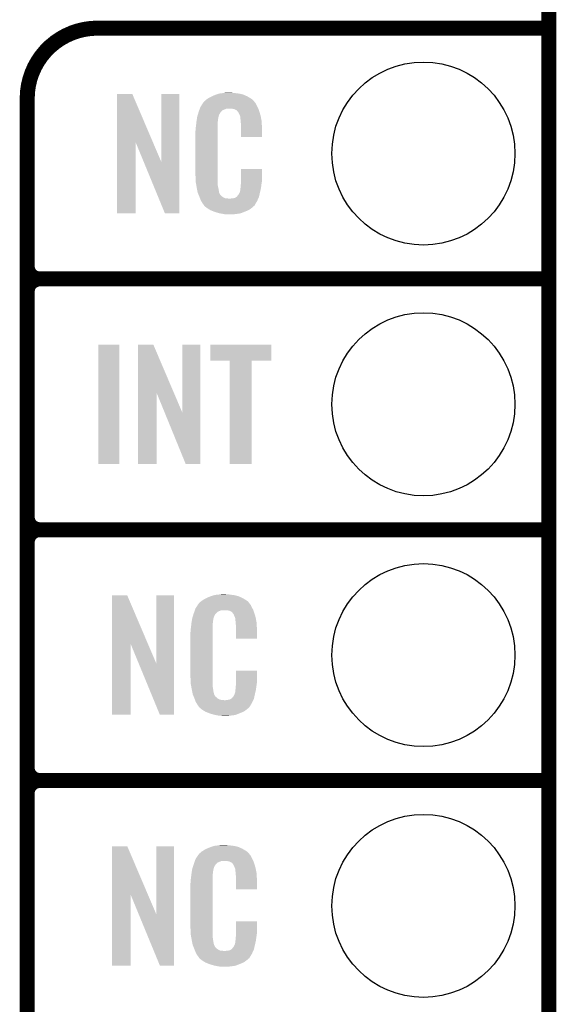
# Model space of a CAD drawing. Extents: x -1.3 to 24.2, y -3.9 to 39.2.
# Tile 25 of 34: x 18.8 to 24.2, y 9.2 to 19.1. Entities that reach past the tile are written whole.
import ezdxf

# ---------------------------------------------------------------- set-up
doc = ezdxf.new("R2010")
doc.units = 0
doc.layers.get('0').update_dxf_attribs({"linetype": 'CONTINUOUS'})
for name, color, linetype in [('COMPASS_9_CLICK_V101_GKO', 5, 'CONTINUOUS'), ('COMPASS_9_CLICK_V101_GTO', 14, 'CONTINUOUS'), ('COMPASS_9_CLICK_V101_GTS', 12, 'CONTINUOUS')]:
    doc.layers.add(name, color=color, linetype=linetype)

# ---------------------------------------------------------------- blocks, each defined once
blk = doc.blocks.new('ROUND_28')
blk.add_circle((0, 0), 0.9271)

msp = doc.modelspace()

# ---------------------------------------------------------------- linework, layer by layer
at = {"layer": 'COMPASS_9_CLICK_V101_GKO', "const_width": 0.1524}
msp.add_lwpolyline([(24.13, -1.27), (24.13, 36.83)], dxfattribs=at)
at = {"layer": 'COMPASS_9_CLICK_V101_GTO', "const_width": 0.1524}
for points in [[(19.558, 19.05, 0.4142136), (18.8468, 18.3388)], [(18.8468, 16.637, 0.4142136), (18.9738, 16.51)], [(18.9738, 16.51, 0.4142136), (18.8468, 16.383)], [(18.9738, 16.51, 0.4142136), (18.8468, 16.383)], [(18.8468, 14.097, 0.4142136), (18.9738, 13.97)], [(18.9738, 13.97, 0.4142136), (18.8468, 13.843)], [(18.9738, 13.97, 0.4142136), (18.8468, 13.843)], [(18.8468, 11.557, 0.4142136), (18.9738, 11.43)], [(18.9738, 11.43, 0.4142136), (18.8468, 11.303)], [(18.9738, 11.43, 0.4142136), (18.8468, 11.303)]]:
    msp.add_lwpolyline(points, format="xyb", dxfattribs=at)
for points in [[(19.558, 19.05), (24.13, 19.05)], [(18.8468, -0.5588), (18.8468, 18.3388)], [(18.9738, 16.51), (24.13, 16.51)], [(18.9738, 16.51), (24.13, 16.51)], [(18.8468, 14.097), (18.8468, 16.383)], [(18.9738, 13.97), (24.13, 13.97)], [(18.9738, 13.97), (24.13, 13.97)], [(18.8468, 11.557), (18.8468, 13.843)], [(18.9738, 11.43), (24.13, 11.43)], [(18.9738, 11.43), (24.13, 11.43)], [(18.8468, 9.017), (18.8468, 11.303)]]:
    msp.add_lwpolyline(points, dxfattribs=at)
at = {"layer": 'COMPASS_9_CLICK_V101_GTO'}
for points in [[(19.756134, 17.896718), (19.756142, 18.384504), (20.119128, 17.896718), (19.911064, 18.384504)], [(19.756142, 18.384504), (19.756144, 18.38452), (19.911064, 18.384504), (19.756144, 18.38452)], [(20.2057, 17.693758), (20.205722, 18.384496), (20.386026, 17.693758), (20.38604, 18.384496)], [(20.205722, 18.384496), (20.205724, 18.38452), (20.38604, 18.384496), (20.205724, 18.38452)], [(20.690842, 18.34642), (20.71624, 18.35912), (21.09809, 18.34642), (21.07692, 18.35912)], [(20.71624, 18.35912), (20.7264, 18.3642), (21.07692, 18.35912), (21.06531, 18.3642)], [(20.7264, 18.3642), (20.751798, 18.37436), (21.06531, 18.3642), (21.042088, 18.37436)], [(20.751798, 18.37436), (20.759418, 18.3769), (21.042088, 18.37436), (21.036282, 18.3769)], [(20.759418, 18.3769), (20.77466, 18.38198), (21.036282, 18.3769), (21.015962, 18.38198)], [(20.77466, 18.38198), (20.791594, 18.38706), (21.015962, 18.38198), (20.99564, 18.38706)], [(20.791594, 18.38706), (20.800062, 18.3896), (20.99564, 18.38706), (20.97532, 18.3896)], [(20.800062, 18.3896), (20.83054, 18.39214), (20.97532, 18.3896), (20.955, 18.39214)], [(20.83054, 18.39214), (20.84578, 18.39468), (20.955, 18.39214), (20.939762, 18.39468)], [(20.84578, 18.39468), (20.861022, 18.39722), (20.924522, 18.39468), (20.911822, 18.39722)], [(20.59726, 18.239738), (20.601942, 18.252442), (21.18614, 18.239738), (21.179212, 18.252442)], [(20.601942, 18.252442), (20.6118, 18.26768), (21.179212, 18.252442), (21.1709, 18.26768)], [(20.6118, 18.26768), (20.626588, 18.290536), (21.1709, 18.26768), (21.160742, 18.290536)], [(20.626588, 18.290536), (20.62988, 18.295622), (21.160742, 18.290536), (21.15566, 18.295622)], [(20.62988, 18.295622), (20.629904, 18.29816), (21.15566, 18.295622), (21.153124, 18.29816)], [(20.629904, 18.29816), (20.632426, 18.298168), (21.153124, 18.29816), (21.153116, 18.298168)], [(20.632426, 18.298168), (20.634452, 18.300702), (21.153116, 18.298168), (21.150582, 18.300702)], [(20.634452, 18.300702), (20.63851, 18.305776), (21.150582, 18.300702), (21.148042, 18.305776)], [(20.63851, 18.305776), (20.64258, 18.310862), (21.148042, 18.305776), (21.143684, 18.310862)], [(20.64258, 18.310862), (20.657094, 18.32356), (21.143684, 18.310862), (21.132802, 18.32356)], [(20.657094, 18.32356), (20.662902, 18.32864), (21.132802, 18.32356), (21.125692, 18.32864)], [(20.662902, 18.32864), (20.674878, 18.336262), (21.125692, 18.32864), (21.11502, 18.336262)], [(20.674878, 18.336262), (20.690842, 18.34642), (21.11502, 18.336262), (21.09809, 18.34642)], [(20.567314, 18.143218), (20.56892, 18.153382), (20.78228, 18.143218), (20.78505, 18.153382)], [(20.56892, 18.153382), (20.574252, 18.171158), (20.78505, 18.153382), (20.789898, 18.171158)], [(20.574252, 18.171158), (20.581108, 18.194018), (20.789898, 18.171158), (20.802598, 18.194018)], [(20.581108, 18.194018), (20.584158, 18.20418), (20.802598, 18.194018), (20.812762, 18.20418)], [(20.584158, 18.20418), (20.589772, 18.219416), (20.812762, 18.20418), (20.828002, 18.219416)], [(20.589772, 18.219416), (20.595388, 18.234658), (20.828002, 18.219416), (20.866096, 18.234658)], [(20.595388, 18.23466), (20.59726, 18.239738), (21.187954, 18.23466), (21.18614, 18.239738)], [(20.595388, 18.234658), (20.595388, 18.23466), (20.866096, 18.234658), (20.914358, 18.23466)], [(20.93214, 18.23212), (20.914358, 18.23466), (21.188862, 18.23212), (21.187954, 18.23466)], [(20.944838, 18.22958), (20.93214, 18.23212), (21.189768, 18.22958), (21.188862, 18.23212)], [(20.970234, 18.21688), (20.944838, 18.22958), (21.194304, 18.21688), (21.189768, 18.22958)], [(20.972778, 18.211804), (20.970234, 18.21688), (21.196116, 18.211804), (21.194304, 18.21688)], [(20.979312, 18.20418), (20.972778, 18.211804), (21.198838, 18.20418), (21.196116, 18.211804)], [(20.988018, 18.19402), (20.979312, 18.20418), (21.201828, 18.19402), (21.198838, 18.20418)], [(20.99818, 18.17116), (20.988018, 18.19402), (21.208552, 18.17116), (21.201828, 18.19402)], [(21.002244, 18.161002), (20.99818, 18.17116), (21.21154, 18.161002), (21.208552, 18.17116)], [(21.00326, 18.15846), (21.002244, 18.161002), (21.212026, 18.15846), (21.21154, 18.161002)], [(21.005798, 18.153384), (21.00326, 18.15846), (21.212992, 18.153384), (21.212026, 18.15846)], [(21.0058, 18.138142), (21.005798, 18.153384), (21.215894, 18.138142), (21.212992, 18.153384)], [(20.55368, 18.04162), (20.55622, 18.0594), (20.77466, 18.04162), (20.77466, 18.0594)], [(20.55622, 18.0594), (20.556502, 18.061938), (20.77466, 18.0594), (20.77466, 18.061938)], [(20.556502, 18.061938), (20.55876, 18.08226), (20.77466, 18.061938), (20.7772, 18.08226)], [(20.55876, 18.08226), (20.561016, 18.102578), (20.7772, 18.08226), (20.7772, 18.102578)], [(20.561016, 18.102578), (20.5613, 18.10512), (20.7772, 18.102578), (20.777708, 18.10512)], [(20.5613, 18.10512), (20.562902, 18.115278), (20.777708, 18.10512), (20.77974, 18.115278)], [(20.562902, 18.115278), (20.564908, 18.127978), (20.77974, 18.115278), (20.77974, 18.127978)], [(20.564908, 18.127978), (20.566512, 18.138138), (20.77974, 18.127978), (20.78228, 18.138138)], [(20.566512, 18.138138), (20.567314, 18.143218), (20.78228, 18.138138), (20.78228, 18.143218)], [(21.00834, 18.12036), (21.0058, 18.138142), (21.219282, 18.12036), (21.215894, 18.138142)], [(21.009318, 18.107658), (21.00834, 18.12036), (21.2217, 18.107658), (21.219282, 18.12036)], [(21.01088, 18.08734), (21.009318, 18.107658), (21.222584, 18.08734), (21.2217, 18.107658)], [(21.01088, 18.04924), (21.01088, 18.08734), (21.22424, 18.04924), (21.222584, 18.08734)], [(20.55114, 18.011142), (20.55368, 18.023842), (20.77466, 18.011142), (20.77466, 18.023842)], [(20.55114, 17.56156), (20.55114, 18.011142), (20.77466, 17.56156), (20.77466, 18.011142)], [(20.55368, 18.023842), (20.55368, 18.04162), (20.77466, 18.023842), (20.77466, 18.04162)], [(21.01088, 17.947664), (21.01088, 18.04924), (21.224216, 17.947664), (21.22424, 18.04924)], [(19.75612, 17.175504), (19.756134, 17.896718), (19.944056, 17.175504), (19.94408, 17.896718)], [(20.02771, 17.693758), (19.94408, 17.896718), (20.2057, 17.693758), (20.119128, 17.896718)], [(21.224216, 17.94764), (21.01088, 17.947664), (21.224216, 17.94764), (21.224216, 17.947664)], [(20.241256, 17.175496), (20.02771, 17.693758), (20.386016, 17.175496), (20.386026, 17.693758)], [(20.553492, 17.49806), (20.55114, 17.56156), (20.77466, 17.49806), (20.77466, 17.56156)], [(21.010884, 17.498058), (21.010902, 17.622496), (21.22424, 17.498058), (21.22424, 17.622496)], [(21.010902, 17.622496), (21.010904, 17.62252), (21.22424, 17.622496), (21.010904, 17.62252)], [(20.55368, 17.492982), (20.553492, 17.49806), (20.775386, 17.492982), (20.77466, 17.49806)], [(20.55589, 17.480278), (20.55368, 17.492982), (20.7772, 17.480278), (20.775386, 17.492982)], [(20.559866, 17.457418), (20.55589, 17.480278), (20.7772, 17.457418), (20.7772, 17.480278)], [(20.56384, 17.43456), (20.559866, 17.457418), (20.782014, 17.43456), (20.7772, 17.457418)], [(21.00834, 17.4498), (21.010244, 17.46504), (21.217126, 17.4498), (21.21916, 17.46504)], [(21.010244, 17.46504), (21.01088, 17.470122), (21.21916, 17.46504), (21.219886, 17.470122)], [(21.01088, 17.48282), (21.010884, 17.498058), (21.2217, 17.48282), (21.22424, 17.498058)], [(21.01088, 17.470122), (21.01088, 17.48282), (21.219886, 17.470122), (21.2217, 17.48282)], [(20.568922, 17.40916), (20.56384, 17.43456), (20.78736, 17.40916), (20.782014, 17.43456)], [(20.573494, 17.386298), (20.568922, 17.40916), (20.789902, 17.386298), (20.78736, 17.40916)], [(20.574, 17.383762), (20.573494, 17.386298), (20.791172, 17.383762), (20.789902, 17.386298)], [(20.581322, 17.365982), (20.574, 17.383762), (20.800062, 17.365982), (20.791172, 17.383762)], [(20.58237, 17.363436), (20.581322, 17.365982), (20.802602, 17.363436), (20.800062, 17.365982)], [(20.58446, 17.358362), (20.58237, 17.363436), (20.805144, 17.358362), (20.802602, 17.363436)], [(20.586552, 17.353278), (20.58446, 17.358362), (20.812762, 17.353278), (20.805144, 17.358362)], [(20.58969, 17.34566), (20.586552, 17.353278), (20.82038, 17.34566), (20.812762, 17.353278)], [(20.975322, 17.350738), (20.985482, 17.360902), (21.19658, 17.350738), (21.198838, 17.360902)], [(20.985482, 17.360902), (20.99818, 17.38376), (21.198838, 17.360902), (21.20392, 17.38376)], [(20.99818, 17.38376), (20.998182, 17.383762), (21.20392, 17.38376), (21.20392, 17.383762)], [(20.998182, 17.383762), (21.0058, 17.409162), (21.20392, 17.383762), (21.209896, 17.409162)], [(21.0058, 17.424402), (21.006308, 17.426942), (21.213482, 17.424402), (21.21408, 17.426942)], [(21.0058, 17.409162), (21.0058, 17.424402), (21.209896, 17.409162), (21.213482, 17.424402)], [(21.006308, 17.426942), (21.00834, 17.437102), (21.21408, 17.426942), (21.215434, 17.437102)], [(21.00834, 17.437102), (21.00834, 17.4498), (21.215434, 17.437102), (21.217126, 17.4498)], [(20.59178, 17.34058), (20.58969, 17.34566), (20.828002, 17.34058), (20.82038, 17.34566)], [(20.593734, 17.3355), (20.59178, 17.34058), (20.835622, 17.3355), (20.828002, 17.34058)], [(20.596666, 17.32788), (20.593734, 17.3355), (20.850864, 17.32788), (20.835622, 17.3355)], [(20.59862, 17.3228), (20.596666, 17.32788), (20.896582, 17.3228), (20.850864, 17.32788)], [(20.60448, 17.30756), (20.59862, 17.3228), (21.179416, 17.30756), (21.186586, 17.3228)], [(20.611538, 17.29486), (20.60448, 17.30756), (21.17344, 17.29486), (21.179416, 17.30756)], [(20.617182, 17.284698), (20.611538, 17.29486), (21.167342, 17.284698), (21.17344, 17.29486)], [(20.62734, 17.26946), (20.617182, 17.284698), (21.1582, 17.26946), (21.167342, 17.284698)], [(20.629874, 17.266926), (20.62734, 17.26946), (21.156678, 17.266926), (21.1582, 17.26946)], [(20.62988, 17.264384), (20.629874, 17.266926), (21.155154, 17.264384), (21.156678, 17.266926)], [(20.636414, 17.25676), (20.62988, 17.264384), (21.15058, 17.25676), (21.155154, 17.264384)], [(20.640766, 17.25168), (20.636414, 17.25676), (21.148036, 17.25168), (21.15058, 17.25676)], [(20.896582, 17.3228), (20.906742, 17.322802), (21.186586, 17.3228), (21.186588, 17.322802)], [(20.906742, 17.322802), (20.914364, 17.32534), (21.186588, 17.322802), (21.187782, 17.32534)], [(20.924522, 17.32534), (20.949922, 17.33042), (21.187782, 17.32534), (21.190172, 17.33042)], [(20.949922, 17.33042), (20.962616, 17.338038), (21.190172, 17.33042), (21.193758, 17.338038)], [(20.962616, 17.338038), (20.96262, 17.33804), (21.193758, 17.338038), (21.193758, 17.33804)], [(20.96262, 17.33804), (20.972782, 17.345666), (21.193758, 17.33804), (21.195452, 17.345666)], [(20.972782, 17.345666), (20.975322, 17.350738), (21.195452, 17.345666), (21.19658, 17.350738)], [(19.944056, 17.17548), (19.75612, 17.175504), (19.944056, 17.17548), (19.944056, 17.175504)], [(20.386016, 17.17548), (20.241256, 17.175496), (20.386016, 17.17548), (20.386016, 17.175496)], [(20.645118, 17.2466), (20.640766, 17.25168), (21.141688, 17.2466), (21.148036, 17.25168)], [(20.651046, 17.24152), (20.645118, 17.2466), (21.13534, 17.24152), (21.141688, 17.2466)], [(20.662898, 17.23136), (20.651046, 17.24152), (21.123488, 17.23136), (21.13534, 17.24152)], [(20.671028, 17.22628), (20.662898, 17.23136), (21.117562, 17.22628), (21.123488, 17.23136)], [(20.69948, 17.2085), (20.671028, 17.22628), (21.092162, 17.2085), (21.117562, 17.22628)], [(20.70354, 17.205962), (20.69948, 17.2085), (21.086238, 17.205962), (21.092162, 17.2085)], [(20.736196, 17.19326), (20.70354, 17.205962), (21.0566, 17.19326), (21.086238, 17.205962)], [(20.74926, 17.188178), (20.736196, 17.19326), (21.04353, 17.188178), (21.0566, 17.19326)], [(20.792438, 17.17548), (20.74926, 17.188178), (21.010878, 17.17548), (21.04353, 17.188178)], [(20.819534, 17.1704), (20.792438, 17.17548), (20.988018, 17.1704), (21.010878, 17.17548)], [(20.83308, 17.16786), (20.819534, 17.1704), (20.96008, 17.16786), (20.988018, 17.1704)], [(20.848318, 17.16532), (20.83308, 17.16786), (20.944838, 17.16532), (20.96008, 17.16786)], [(20.878798, 17.16278), (20.866098, 17.16532), (20.929598, 17.16278), (20.944838, 17.16532)], [(19.56562, 14.635504), (19.565642, 15.844496), (19.781496, 14.635504), (19.78152, 15.844496)], [(19.565642, 15.844496), (19.565644, 15.84452), (19.78152, 15.844496), (19.565644, 15.84452)], [(19.969494, 15.356718), (19.969502, 15.844504), (20.332488, 15.356718), (20.124424, 15.844504)], [(19.969502, 15.844504), (19.969504, 15.84452), (20.124424, 15.844504), (19.969504, 15.84452)], [(20.41906, 15.153758), (20.419082, 15.844496), (20.599386, 15.153758), (20.5994, 15.844496)], [(20.419082, 15.844496), (20.419084, 15.84452), (20.5994, 15.844496), (20.419084, 15.84452)], [(20.701, 15.681984), (20.701022, 15.844496), (21.318196, 15.681984), (21.31822, 15.844496)], [(20.701022, 15.844496), (20.701024, 15.84452), (21.31822, 15.844496), (20.701024, 15.84452)], [(20.899096, 15.68196), (20.701, 15.681984), (21.318196, 15.68196), (21.318196, 15.681984)], [(20.899098, 15.681936), (20.899096, 15.68196), (21.1201, 15.681936), (21.318196, 15.68196)], [(20.89912, 14.635504), (20.899098, 15.681936), (21.120076, 14.635504), (21.1201, 15.681936)], [(19.96948, 14.635504), (19.969494, 15.356718), (20.157416, 14.635504), (20.15744, 15.356718)], [(20.240354, 15.153758), (20.15744, 15.356718), (20.41906, 15.153758), (20.332488, 15.356718)], [(20.452076, 14.635496), (20.240354, 15.153758), (20.599376, 14.635496), (20.599386, 15.153758)], [(19.781496, 14.63548), (19.56562, 14.635504), (19.781496, 14.63548), (19.781496, 14.635504)], [(20.157416, 14.63548), (19.96948, 14.635504), (20.157416, 14.63548), (20.157416, 14.635504)], [(20.599376, 14.63548), (20.452076, 14.635496), (20.599376, 14.63548), (20.599376, 14.635496)], [(21.120076, 14.63548), (20.89912, 14.635504), (21.120076, 14.63548), (21.120076, 14.635504)], [(19.705334, 12.816718), (19.705342, 13.304504), (20.068328, 12.816718), (19.860264, 13.304504)], [(19.705342, 13.304504), (19.705344, 13.30452), (19.860264, 13.304504), (19.705344, 13.30452)], [(20.1549, 12.613758), (20.154922, 13.304496), (20.335226, 12.613758), (20.33524, 13.304496)], [(20.154922, 13.304496), (20.154924, 13.30452), (20.33524, 13.304496), (20.154924, 13.30452)], [(20.624078, 13.256262), (20.640042, 13.26642), (21.06422, 13.256262), (21.04729, 13.26642)], [(20.640042, 13.26642), (20.66544, 13.27912), (21.04729, 13.26642), (21.02612, 13.27912)], [(20.66544, 13.27912), (20.6756, 13.2842), (21.02612, 13.27912), (21.01451, 13.2842)], [(20.6756, 13.2842), (20.700998, 13.29436), (21.01451, 13.2842), (20.991288, 13.29436)], [(20.700998, 13.29436), (20.708618, 13.2969), (20.991288, 13.29436), (20.985482, 13.2969)], [(20.708618, 13.2969), (20.72386, 13.30198), (20.985482, 13.2969), (20.965162, 13.30198)], [(20.72386, 13.30198), (20.740794, 13.30706), (20.965162, 13.30198), (20.94484, 13.30706)], [(20.740794, 13.30706), (20.749262, 13.3096), (20.94484, 13.30706), (20.92452, 13.3096)], [(20.749262, 13.3096), (20.77974, 13.31214), (20.92452, 13.3096), (20.9042, 13.31214)], [(20.77974, 13.31214), (20.79498, 13.31468), (20.9042, 13.31214), (20.888962, 13.31468)], [(20.79498, 13.31468), (20.810222, 13.31722), (20.873722, 13.31468), (20.861022, 13.31722)], [(20.546694, 13.159738), (20.551142, 13.172442), (21.13534, 13.159738), (21.128412, 13.172442)], [(20.551142, 13.172442), (20.561, 13.18768), (21.128412, 13.172442), (21.1201, 13.18768)], [(20.561, 13.18768), (20.57579, 13.210536), (21.1201, 13.18768), (21.109942, 13.210536)], [(20.57579, 13.210536), (20.579082, 13.215622), (21.109942, 13.210536), (21.10486, 13.215622)], [(20.579082, 13.215622), (20.581622, 13.218162), (21.10486, 13.215622), (21.102322, 13.218162)], [(20.581622, 13.218162), (20.583652, 13.220702), (21.102322, 13.218162), (21.099782, 13.220702)], [(20.583652, 13.220702), (20.587712, 13.225776), (21.099782, 13.220702), (21.097242, 13.225776)], [(20.587712, 13.225776), (20.59178, 13.230862), (21.097242, 13.225776), (21.092884, 13.230862)], [(20.59178, 13.230862), (20.606294, 13.24356), (21.092884, 13.230862), (21.082002, 13.24356)], [(20.606294, 13.24356), (20.612102, 13.24864), (21.082002, 13.24356), (21.074892, 13.24864)], [(20.612102, 13.24864), (20.624078, 13.256262), (21.074892, 13.24864), (21.06422, 13.256262)], [(20.516514, 13.063218), (20.51812, 13.073382), (20.73148, 13.063218), (20.73425, 13.073382)], [(20.51812, 13.073382), (20.523732, 13.091158), (20.73425, 13.073382), (20.739098, 13.091158)], [(20.523732, 13.091158), (20.530952, 13.114018), (20.739098, 13.091158), (20.751798, 13.114018)], [(20.530952, 13.114018), (20.53336, 13.12164), (20.751798, 13.114018), (20.75942, 13.12164)], [(20.53336, 13.12164), (20.539582, 13.139416), (20.75942, 13.12164), (20.777202, 13.139416)], [(20.539582, 13.139416), (20.544916, 13.154658), (20.777202, 13.139416), (20.815296, 13.154658)], [(20.544916, 13.15466), (20.546694, 13.159738), (21.137154, 13.15466), (21.13534, 13.159738)], [(20.544916, 13.154658), (20.544916, 13.15466), (20.815296, 13.154658), (20.863558, 13.15466)], [(20.88134, 13.15212), (20.863558, 13.15466), (21.138062, 13.15212), (21.137154, 13.15466)], [(20.894038, 13.14958), (20.88134, 13.15212), (21.138968, 13.14958), (21.138062, 13.15212)], [(20.919436, 13.136882), (20.894038, 13.14958), (21.143504, 13.136882), (21.138968, 13.14958)], [(20.924518, 13.131802), (20.919436, 13.136882), (21.145318, 13.131802), (21.143504, 13.136882)], [(20.929964, 13.12418), (20.924518, 13.131802), (21.148038, 13.12418), (21.145318, 13.131802)], [(20.937218, 13.114022), (20.929964, 13.12418), (21.151028, 13.114022), (21.148038, 13.12418)], [(20.94738, 13.09116), (20.937218, 13.114022), (21.157752, 13.09116), (21.151028, 13.114022)], [(20.951444, 13.081002), (20.94738, 13.09116), (21.16074, 13.081002), (21.157752, 13.09116)], [(20.95246, 13.07846), (20.951444, 13.081002), (21.161226, 13.07846), (21.16074, 13.081002)], [(20.954998, 13.073384), (20.95246, 13.07846), (21.162192, 13.073384), (21.161226, 13.07846)], [(20.955, 13.058142), (20.954998, 13.073384), (21.165094, 13.058142), (21.162192, 13.073384)], [(20.50288, 12.96162), (20.50542, 12.9794), (20.72386, 12.96162), (20.72386, 12.9794)], [(20.50542, 12.9794), (20.505702, 12.981938), (20.72386, 12.9794), (20.72386, 12.981938)], [(20.505702, 12.981938), (20.50796, 13.00226), (20.72386, 12.981938), (20.7264, 13.00226)], [(20.50796, 13.00226), (20.510216, 13.022578), (20.7264, 13.00226), (20.7264, 13.022578)], [(20.510216, 13.022578), (20.5105, 13.02512), (20.7264, 13.022578), (20.726908, 13.02512)], [(20.5105, 13.02512), (20.512102, 13.035278), (20.726908, 13.02512), (20.72894, 13.035278)], [(20.512102, 13.035278), (20.514108, 13.047978), (20.72894, 13.035278), (20.72894, 13.047978)], [(20.514108, 13.047978), (20.515712, 13.058138), (20.72894, 13.047978), (20.73148, 13.058138)], [(20.515712, 13.058138), (20.516514, 13.063218), (20.73148, 13.058138), (20.73148, 13.063218)], [(20.95754, 13.04036), (20.955, 13.058142), (21.168482, 13.04036), (21.165094, 13.058142)], [(20.958518, 13.027658), (20.95754, 13.04036), (21.1709, 13.027658), (21.168482, 13.04036)], [(20.96008, 13.00734), (20.958518, 13.027658), (21.171784, 13.00734), (21.1709, 13.027658)], [(20.96008, 12.96924), (20.96008, 13.00734), (21.17344, 12.96924), (21.171784, 13.00734)], [(20.96008, 12.867664), (20.96008, 12.96924), (21.173416, 12.867664), (21.17344, 12.96924)], [(20.50034, 12.931142), (20.50288, 12.943842), (20.72386, 12.931142), (20.72386, 12.943842)], [(20.50034, 12.48156), (20.50034, 12.931142), (20.72386, 12.48156), (20.72386, 12.931142)], [(20.50288, 12.943842), (20.50288, 12.96162), (20.72386, 12.943842), (20.72386, 12.96162)], [(21.173416, 12.86764), (20.96008, 12.867664), (21.173416, 12.86764), (21.173416, 12.867664)], [(19.70532, 12.095504), (19.705334, 12.816718), (19.893256, 12.095504), (19.89328, 12.816718)], [(19.97691, 12.613758), (19.89328, 12.816718), (20.1549, 12.613758), (20.068328, 12.816718)], [(20.190456, 12.095496), (19.97691, 12.613758), (20.335216, 12.095496), (20.335226, 12.613758)], [(20.502692, 12.41806), (20.50034, 12.48156), (20.72386, 12.41806), (20.72386, 12.48156)], [(20.960084, 12.418058), (20.960102, 12.542496), (21.17344, 12.418058), (21.17344, 12.542496)], [(20.960102, 12.542496), (20.960104, 12.54252), (21.17344, 12.542496), (20.960104, 12.54252)], [(20.50288, 12.412982), (20.502692, 12.41806), (20.724586, 12.412982), (20.72386, 12.41806)], [(20.50509, 12.400278), (20.50288, 12.412982), (20.7264, 12.400278), (20.724586, 12.412982)], [(20.509066, 12.377418), (20.50509, 12.400278), (20.7264, 12.377418), (20.7264, 12.400278)], [(20.51304, 12.35456), (20.509066, 12.377418), (20.73001, 12.35456), (20.7264, 12.377418)], [(20.95754, 12.3698), (20.959444, 12.38504), (21.166326, 12.3698), (21.16836, 12.38504)], [(20.95754, 12.357102), (20.95754, 12.3698), (21.164634, 12.357102), (21.166326, 12.3698)], [(20.959444, 12.38504), (20.96008, 12.390122), (21.16836, 12.38504), (21.169086, 12.390122)], [(20.96008, 12.40282), (20.960084, 12.418058), (21.1709, 12.40282), (21.17344, 12.418058)], [(20.96008, 12.390122), (20.96008, 12.40282), (21.169086, 12.390122), (21.1709, 12.40282)], [(20.518122, 12.32916), (20.51304, 12.35456), (20.73402, 12.32916), (20.73001, 12.35456)], [(20.522694, 12.306298), (20.518122, 12.32916), (20.7391, 12.306298), (20.73402, 12.32916)], [(20.5232, 12.303762), (20.522694, 12.306298), (20.74037, 12.303762), (20.7391, 12.306298)], [(20.530522, 12.285982), (20.5232, 12.303762), (20.749262, 12.285982), (20.74037, 12.303762)], [(20.53157, 12.283436), (20.530522, 12.285982), (20.751802, 12.283436), (20.749262, 12.285982)], [(20.53366, 12.278362), (20.53157, 12.283436), (20.754344, 12.278362), (20.751802, 12.283436)], [(20.535752, 12.273278), (20.53366, 12.278362), (20.761962, 12.273278), (20.754344, 12.278362)], [(20.53889, 12.26566), (20.535752, 12.273278), (20.76958, 12.26566), (20.761962, 12.273278)], [(20.92452, 12.265684), (20.924526, 12.270746), (21.144656, 12.265684), (21.145782, 12.270746)], [(20.924526, 12.270746), (20.934682, 12.280902), (21.145782, 12.270746), (21.148038, 12.280902)], [(20.934682, 12.280902), (20.94738, 12.30376), (21.148038, 12.280902), (21.15312, 12.30376)], [(20.94738, 12.30376), (20.947382, 12.303762), (21.15312, 12.30376), (21.15312, 12.303762)], [(20.947382, 12.303762), (20.955, 12.329162), (21.15312, 12.303762), (21.159096, 12.329162)], [(20.955, 12.344402), (20.955508, 12.346942), (21.162682, 12.344402), (21.16328, 12.346942)], [(20.955, 12.329162), (20.955, 12.344402), (21.159096, 12.329162), (21.162682, 12.344402)], [(20.955508, 12.346942), (20.95754, 12.357102), (21.16328, 12.346942), (21.164634, 12.357102)], [(20.54098, 12.26058), (20.53889, 12.26566), (20.777202, 12.26058), (20.76958, 12.26566)], [(20.542934, 12.2555), (20.54098, 12.26058), (20.784822, 12.2555), (20.777202, 12.26058)], [(20.545866, 12.24788), (20.542934, 12.2555), (20.800064, 12.24788), (20.784822, 12.2555)], [(20.54782, 12.2428), (20.545866, 12.24788), (20.845782, 12.2428), (20.800064, 12.24788)], [(20.55368, 12.22756), (20.54782, 12.2428), (21.128616, 12.22756), (21.135786, 12.2428)], [(20.560738, 12.21486), (20.55368, 12.22756), (21.12264, 12.21486), (21.128616, 12.22756)], [(20.566382, 12.204698), (20.560738, 12.21486), (21.116542, 12.204698), (21.12264, 12.21486)], [(20.57654, 12.18946), (20.566382, 12.204698), (21.1074, 12.18946), (21.116542, 12.204698)], [(20.579074, 12.186926), (20.57654, 12.18946), (21.105878, 12.186926), (21.1074, 12.18946)], [(20.57908, 12.184384), (20.579074, 12.186926), (21.104354, 12.184384), (21.105878, 12.186926)], [(20.585614, 12.17676), (20.57908, 12.184384), (21.09978, 12.17676), (21.104354, 12.184384)], [(20.589966, 12.17168), (20.585614, 12.17676), (21.097236, 12.17168), (21.09978, 12.17676)], [(20.594318, 12.1666), (20.589966, 12.17168), (21.090888, 12.1666), (21.097236, 12.17168)], [(20.845782, 12.2428), (20.855942, 12.242802), (21.135786, 12.2428), (21.135788, 12.242802)], [(20.855942, 12.242802), (20.863564, 12.24534), (21.135788, 12.242802), (21.136982, 12.24534)], [(20.873722, 12.24534), (20.899122, 12.25042), (21.136982, 12.24534), (21.139372, 12.25042)], [(20.899122, 12.25042), (20.911816, 12.258038), (21.139372, 12.25042), (21.142958, 12.258038)], [(20.911816, 12.258038), (20.91182, 12.25804), (21.142958, 12.258038), (21.142958, 12.25804)], [(20.91182, 12.25804), (20.921982, 12.26566), (21.142958, 12.25804), (21.144652, 12.26566)], [(20.921982, 12.26566), (20.92452, 12.265684), (21.144652, 12.26566), (21.144656, 12.265684)], [(19.893256, 12.09548), (19.70532, 12.095504), (19.893256, 12.09548), (19.893256, 12.095504)], [(20.335216, 12.09548), (20.190456, 12.095496), (20.335216, 12.09548), (20.335216, 12.095496)], [(20.600246, 12.16152), (20.594318, 12.1666), (21.08454, 12.16152), (21.090888, 12.1666)], [(20.612098, 12.15136), (20.600246, 12.16152), (21.072688, 12.15136), (21.08454, 12.16152)], [(20.620228, 12.14628), (20.612098, 12.15136), (21.066762, 12.14628), (21.072688, 12.15136)], [(20.64868, 12.1285), (20.620228, 12.14628), (21.041362, 12.1285), (21.066762, 12.14628)], [(20.65274, 12.125962), (20.64868, 12.1285), (21.035438, 12.125962), (21.041362, 12.1285)], [(20.685396, 12.11326), (20.65274, 12.125962), (21.0058, 12.11326), (21.035438, 12.125962)], [(20.69846, 12.108178), (20.685396, 12.11326), (20.99273, 12.108178), (21.0058, 12.11326)], [(20.741638, 12.09548), (20.69846, 12.108178), (20.960078, 12.09548), (20.99273, 12.108178)], [(20.768734, 12.0904), (20.741638, 12.09548), (20.937218, 12.0904), (20.960078, 12.09548)], [(20.78228, 12.08786), (20.768734, 12.0904), (20.90928, 12.08786), (20.937218, 12.0904)], [(20.797518, 12.08532), (20.78228, 12.08786), (20.894038, 12.08532), (20.90928, 12.08786)], [(20.827998, 12.08278), (20.815298, 12.08532), (20.878798, 12.08278), (20.894038, 12.08532)], [(20.749262, 10.7696), (20.77974, 10.77214), (20.92452, 10.7696), (20.9042, 10.77214)], [(20.77974, 10.77214), (20.79498, 10.77468), (20.9042, 10.77214), (20.888962, 10.77468)], [(20.79498, 10.77468), (20.810222, 10.77722), (20.873722, 10.77468), (20.861022, 10.77722)], [(19.705334, 10.276718), (19.705342, 10.764504), (20.068328, 10.276718), (19.860264, 10.764504)], [(19.705342, 10.764504), (19.705344, 10.76452), (19.860264, 10.764504), (19.705344, 10.76452)], [(20.1549, 10.073758), (20.154922, 10.764496), (20.335226, 10.073758), (20.33524, 10.764496)], [(20.154922, 10.764496), (20.154924, 10.76452), (20.33524, 10.764496), (20.154924, 10.76452)], [(20.57579, 10.670536), (20.579082, 10.675622), (21.109942, 10.670536), (21.10486, 10.675622)], [(20.579082, 10.675622), (20.581622, 10.678162), (21.10486, 10.675622), (21.102322, 10.678162)], [(20.581622, 10.678162), (20.583652, 10.680702), (21.102322, 10.678162), (21.099782, 10.680702)], [(20.583652, 10.680702), (20.587712, 10.685776), (21.099782, 10.680702), (21.097242, 10.685776)], [(20.587712, 10.685776), (20.59178, 10.690862), (21.097242, 10.685776), (21.092884, 10.690862)], [(20.59178, 10.690862), (20.606294, 10.70356), (21.092884, 10.690862), (21.082002, 10.70356)], [(20.606294, 10.70356), (20.612102, 10.70864), (21.082002, 10.70356), (21.074892, 10.70864)], [(20.612102, 10.70864), (20.624078, 10.716262), (21.074892, 10.70864), (21.06422, 10.716262)], [(20.624078, 10.716262), (20.640042, 10.72642), (21.06422, 10.716262), (21.04729, 10.72642)], [(20.640042, 10.72642), (20.66544, 10.73912), (21.04729, 10.72642), (21.02612, 10.73912)], [(20.66544, 10.73912), (20.6756, 10.7442), (21.02612, 10.73912), (21.01451, 10.7442)], [(20.6756, 10.7442), (20.700998, 10.75436), (21.01451, 10.7442), (20.991288, 10.75436)], [(20.700998, 10.75436), (20.708618, 10.7569), (20.991288, 10.75436), (20.985482, 10.7569)], [(20.708618, 10.7569), (20.72386, 10.76198), (20.985482, 10.7569), (20.965162, 10.76198)], [(20.72386, 10.76198), (20.740794, 10.76706), (20.965162, 10.76198), (20.94484, 10.76706)], [(20.740794, 10.76706), (20.749262, 10.7696), (20.94484, 10.76706), (20.92452, 10.7696)], [(20.523732, 10.551158), (20.530952, 10.574018), (20.739098, 10.551158), (20.751798, 10.574018)], [(20.530952, 10.574018), (20.53336, 10.58164), (20.751798, 10.574018), (20.75942, 10.58164)], [(20.53336, 10.58164), (20.539582, 10.599416), (20.75942, 10.58164), (20.777202, 10.599416)], [(20.539582, 10.599416), (20.544916, 10.614658), (20.777202, 10.599416), (20.815296, 10.614658)], [(20.544916, 10.61466), (20.546694, 10.619738), (21.137154, 10.61466), (21.13534, 10.619738)], [(20.544916, 10.614658), (20.544916, 10.61466), (20.815296, 10.614658), (20.863558, 10.61466)], [(20.546694, 10.619738), (20.551142, 10.632442), (21.13534, 10.619738), (21.128412, 10.632442)], [(20.551142, 10.632442), (20.561, 10.64768), (21.128412, 10.632442), (21.1201, 10.64768)], [(20.561, 10.64768), (20.57579, 10.670536), (21.1201, 10.64768), (21.109942, 10.670536)], [(20.88134, 10.61212), (20.863558, 10.61466), (21.138062, 10.61212), (21.137154, 10.61466)], [(20.894038, 10.60958), (20.88134, 10.61212), (21.138968, 10.60958), (21.138062, 10.61212)], [(20.919436, 10.596882), (20.894038, 10.60958), (21.143504, 10.596882), (21.138968, 10.60958)], [(20.924518, 10.591802), (20.919436, 10.596882), (21.145318, 10.591802), (21.143504, 10.596882)], [(20.929964, 10.58418), (20.924518, 10.591802), (21.148038, 10.58418), (21.145318, 10.591802)], [(20.937218, 10.574022), (20.929964, 10.58418), (21.151028, 10.574022), (21.148038, 10.58418)], [(20.94738, 10.55116), (20.937218, 10.574022), (21.157752, 10.55116), (21.151028, 10.574022)], [(20.50796, 10.46226), (20.510216, 10.482578), (20.7264, 10.46226), (20.7264, 10.482578)], [(20.510216, 10.482578), (20.5105, 10.48512), (20.7264, 10.482578), (20.726908, 10.48512)], [(20.5105, 10.48512), (20.512102, 10.495278), (20.726908, 10.48512), (20.72894, 10.495278)], [(20.512102, 10.495278), (20.514108, 10.507978), (20.72894, 10.495278), (20.72894, 10.507978)], [(20.514108, 10.507978), (20.515712, 10.518138), (20.72894, 10.507978), (20.73148, 10.518138)], [(20.515712, 10.518138), (20.516514, 10.523218), (20.73148, 10.518138), (20.73148, 10.523218)], [(20.516514, 10.523218), (20.51812, 10.533382), (20.73148, 10.523218), (20.73425, 10.533382)], [(20.51812, 10.533382), (20.523732, 10.551158), (20.73425, 10.533382), (20.739098, 10.551158)], [(20.951444, 10.541002), (20.94738, 10.55116), (21.16074, 10.541002), (21.157752, 10.55116)], [(20.95246, 10.53846), (20.951444, 10.541002), (21.161226, 10.53846), (21.16074, 10.541002)], [(20.954998, 10.533384), (20.95246, 10.53846), (21.162192, 10.533384), (21.161226, 10.53846)], [(20.955, 10.518142), (20.954998, 10.533384), (21.165094, 10.518142), (21.162192, 10.533384)], [(20.95754, 10.50036), (20.955, 10.518142), (21.168482, 10.50036), (21.165094, 10.518142)], [(20.958518, 10.487658), (20.95754, 10.50036), (21.1709, 10.487658), (21.168482, 10.50036)], [(20.96008, 10.46734), (20.958518, 10.487658), (21.171784, 10.46734), (21.1709, 10.487658)], [(20.50034, 10.391142), (20.50288, 10.403842), (20.72386, 10.391142), (20.72386, 10.403842)], [(20.50034, 9.94156), (20.50034, 10.391142), (20.72386, 9.94156), (20.72386, 10.391142)], [(20.50288, 10.42162), (20.50542, 10.4394), (20.72386, 10.42162), (20.72386, 10.4394)], [(20.50288, 10.403842), (20.50288, 10.42162), (20.72386, 10.403842), (20.72386, 10.42162)], [(20.50542, 10.4394), (20.505702, 10.441938), (20.72386, 10.4394), (20.72386, 10.441938)], [(20.505702, 10.441938), (20.50796, 10.46226), (20.72386, 10.441938), (20.7264, 10.46226)], [(20.96008, 10.42924), (20.96008, 10.46734), (21.17344, 10.42924), (21.171784, 10.46734)], [(20.96008, 10.327664), (20.96008, 10.42924), (21.173416, 10.327664), (21.17344, 10.42924)], [(19.70532, 9.555504), (19.705334, 10.276718), (19.893256, 9.555504), (19.89328, 10.276718)], [(19.97691, 10.073758), (19.89328, 10.276718), (20.1549, 10.073758), (20.068328, 10.276718)], [(21.173416, 10.32764), (20.96008, 10.327664), (21.173416, 10.32764), (21.173416, 10.327664)], [(20.190456, 9.555496), (19.97691, 10.073758), (20.335216, 9.555496), (20.335226, 10.073758)], [(20.960084, 9.878058), (20.960102, 10.002496), (21.17344, 9.878058), (21.17344, 10.002496)], [(20.960102, 10.002496), (20.960104, 10.00252), (21.17344, 10.002496), (20.960104, 10.00252)], [(20.502692, 9.87806), (20.50034, 9.94156), (20.72386, 9.87806), (20.72386, 9.94156)], [(20.50288, 9.872982), (20.502692, 9.87806), (20.724586, 9.872982), (20.72386, 9.87806)], [(20.50509, 9.860278), (20.50288, 9.872982), (20.7264, 9.860278), (20.724586, 9.872982)], [(20.96008, 9.86282), (20.960084, 9.878058), (21.1709, 9.86282), (21.17344, 9.878058)], [(20.509066, 9.837418), (20.50509, 9.860278), (20.7264, 9.837418), (20.7264, 9.860278)], [(20.51304, 9.81456), (20.509066, 9.837418), (20.73001, 9.81456), (20.7264, 9.837418)], [(20.518122, 9.78916), (20.51304, 9.81456), (20.73402, 9.78916), (20.73001, 9.81456)], [(20.522694, 9.766298), (20.518122, 9.78916), (20.7391, 9.766298), (20.73402, 9.78916)], [(20.947382, 9.763762), (20.955, 9.789162), (21.15312, 9.763762), (21.159096, 9.789162)], [(20.955, 9.804402), (20.955508, 9.806942), (21.162682, 9.804402), (21.16328, 9.806942)], [(20.955, 9.789162), (20.955, 9.804402), (21.159096, 9.789162), (21.162682, 9.804402)], [(20.955508, 9.806942), (20.95754, 9.817102), (21.16328, 9.806942), (21.164634, 9.817102)], [(20.95754, 9.8298), (20.959444, 9.84504), (21.166326, 9.8298), (21.16836, 9.84504)], [(20.95754, 9.817102), (20.95754, 9.8298), (21.164634, 9.817102), (21.166326, 9.8298)], [(20.959444, 9.84504), (20.96008, 9.850122), (21.16836, 9.84504), (21.169086, 9.850122)], [(20.96008, 9.850122), (20.96008, 9.86282), (21.169086, 9.850122), (21.1709, 9.86282)], [(20.5232, 9.763762), (20.522694, 9.766298), (20.74037, 9.763762), (20.7391, 9.766298)], [(20.530522, 9.745982), (20.5232, 9.763762), (20.749262, 9.745982), (20.74037, 9.763762)], [(20.53157, 9.743436), (20.530522, 9.745982), (20.751802, 9.743436), (20.749262, 9.745982)], [(20.53366, 9.738362), (20.53157, 9.743436), (20.754344, 9.738362), (20.751802, 9.743436)], [(20.535752, 9.733278), (20.53366, 9.738362), (20.761962, 9.733278), (20.754344, 9.738362)], [(20.53889, 9.72566), (20.535752, 9.733278), (20.76958, 9.72566), (20.761962, 9.733278)], [(20.54098, 9.72058), (20.53889, 9.72566), (20.777202, 9.72058), (20.76958, 9.72566)], [(20.542934, 9.7155), (20.54098, 9.72058), (20.784822, 9.7155), (20.777202, 9.72058)], [(20.545866, 9.70788), (20.542934, 9.7155), (20.800064, 9.70788), (20.784822, 9.7155)], [(20.54782, 9.7028), (20.545866, 9.70788), (20.845782, 9.7028), (20.800064, 9.70788)], [(20.55368, 9.68756), (20.54782, 9.7028), (21.128616, 9.68756), (21.135786, 9.7028)], [(20.560738, 9.67486), (20.55368, 9.68756), (21.12264, 9.67486), (21.128616, 9.68756)], [(20.566382, 9.664698), (20.560738, 9.67486), (21.116542, 9.664698), (21.12264, 9.67486)], [(20.845782, 9.7028), (20.855942, 9.702802), (21.135786, 9.7028), (21.135788, 9.702802)], [(20.855942, 9.702802), (20.863564, 9.70534), (21.135788, 9.702802), (21.136982, 9.70534)], [(20.873722, 9.70534), (20.899122, 9.71042), (21.136982, 9.70534), (21.139372, 9.71042)], [(20.899122, 9.71042), (20.911816, 9.718038), (21.139372, 9.71042), (21.142958, 9.718038)], [(20.911816, 9.718038), (20.91182, 9.71804), (21.142958, 9.718038), (21.142958, 9.71804)], [(20.91182, 9.71804), (20.921982, 9.72566), (21.142958, 9.71804), (21.144652, 9.72566)], [(20.921982, 9.72566), (20.92452, 9.725684), (21.144652, 9.72566), (21.144656, 9.725684)], [(20.92452, 9.725684), (20.924526, 9.730746), (21.144656, 9.725684), (21.145782, 9.730746)], [(20.924526, 9.730746), (20.934682, 9.740902), (21.145782, 9.730746), (21.148038, 9.740902)], [(20.934682, 9.740902), (20.94738, 9.76376), (21.148038, 9.740902), (21.15312, 9.76376)], [(20.94738, 9.76376), (20.947382, 9.763762), (21.15312, 9.76376), (21.15312, 9.763762)], [(20.57654, 9.64946), (20.566382, 9.664698), (21.1074, 9.64946), (21.116542, 9.664698)], [(20.579074, 9.646926), (20.57654, 9.64946), (21.105878, 9.646926), (21.1074, 9.64946)], [(20.57908, 9.644384), (20.579074, 9.646926), (21.104354, 9.644384), (21.105878, 9.646926)], [(20.585614, 9.63676), (20.57908, 9.644384), (21.09978, 9.63676), (21.104354, 9.644384)], [(20.589966, 9.63168), (20.585614, 9.63676), (21.097236, 9.63168), (21.09978, 9.63676)], [(20.594318, 9.6266), (20.589966, 9.63168), (21.090888, 9.6266), (21.097236, 9.63168)], [(20.600246, 9.62152), (20.594318, 9.6266), (21.08454, 9.62152), (21.090888, 9.6266)], [(20.612098, 9.61136), (20.600246, 9.62152), (21.072688, 9.61136), (21.08454, 9.62152)], [(20.620228, 9.60628), (20.612098, 9.61136), (21.066762, 9.60628), (21.072688, 9.61136)], [(20.64868, 9.5885), (20.620228, 9.60628), (21.041362, 9.5885), (21.066762, 9.60628)], [(20.65274, 9.585962), (20.64868, 9.5885), (21.035438, 9.585962), (21.041362, 9.5885)], [(20.685396, 9.57326), (20.65274, 9.585962), (21.0058, 9.57326), (21.035438, 9.585962)], [(19.893256, 9.55548), (19.70532, 9.555504), (19.893256, 9.55548), (19.893256, 9.555504)], [(20.335216, 9.55548), (20.190456, 9.555496), (20.335216, 9.55548), (20.335216, 9.555496)], [(20.69846, 9.568178), (20.685396, 9.57326), (20.99273, 9.568178), (21.0058, 9.57326)], [(20.741638, 9.55548), (20.69846, 9.568178), (20.960078, 9.55548), (20.99273, 9.568178)], [(20.768734, 9.5504), (20.741638, 9.55548), (20.937218, 9.5504), (20.960078, 9.55548)], [(20.78228, 9.54786), (20.768734, 9.5504), (20.90928, 9.54786), (20.937218, 9.5504)], [(20.797518, 9.54532), (20.78228, 9.54786), (20.894038, 9.54532), (20.90928, 9.54786)], [(20.827998, 9.54278), (20.815298, 9.54532), (20.878798, 9.54278), (20.894038, 9.54532)]]:
    msp.add_solid(points, dxfattribs=at)

# ---------------------------------------------------------------- block references
at = {"layer": 'COMPASS_9_CLICK_V101_GTS'}
for p in [(22.86, 17.78), (22.86, 15.24), (22.86, 12.7), (22.86, 10.16)]:
    msp.add_blockref('ROUND_28', p, dxfattribs=at)

doc.saveas('drawing.dxf')
